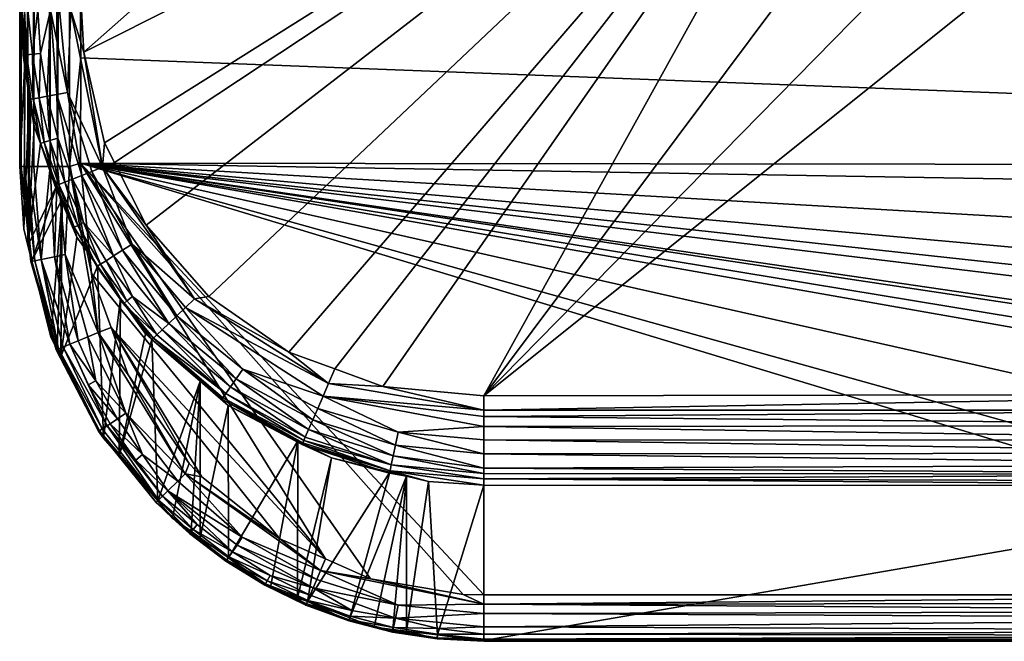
# Model space of a CAD drawing. Extents: x -0.115 to 0.166, y -0.191 to 0.019.
# Tile 1 of 166: x -0.108 to -0.092, y -0.191 to -0.181. Entities that reach past the tile are written whole.
import ezdxf

# ---------------------------------------------------------------- set-up
doc = ezdxf.new("R2010")
doc.units = 0
doc.layers.add('mesh', color=7, linetype='CONTINUOUS')

msp = doc.modelspace()

# ---------------------------------------------------------------- meshes
at = {"layer": 'mesh'}
mesh = msp.add_polyface(dxfattribs=at)
corners = [(-0.09814, -0.164032, 0.013467), (-0.097652, -0.165797, 0.013778), (-0.097903, -0.163896, 0.013443), (-0.097543, -0.16663, 0.013925), (-0.097508, -0.167668, 0.014108), (-0.107801, -0.173292, 0.023832), (-0.107801, -0.180761, 0.010824), (-0.107801, -0.161794, 0.023831), (-0.097796, -0.160887, 0.009824), (-0.106801, -0.180761, 0.009824), (-0.09814, -0.164674, 0.009824), (-0.097508, -0.168424, 0.009824), (-0.095941, -0.171879, 0.009824), (-0.106766, -0.181442, 0.009824), (-0.093547, -0.174805, 0.009824), (-0.107667, -0.119764, 0.010324), (-0.107722, -0.180761, 0.010456), (-0.107667, -0.180761, 0.010324), (-0.106996, -0.161794, 0.024804), (-0.106812, -0.161794, 0.024824), (-0.106815, -0.181534, 0.024824), (-0.107782, -0.161794, 0.024019), (-0.097146, -0.167902, 0.014149), (-0.107301, -0.119764, 0.009957), (-0.107159, -0.180761, 0.009899), (-0.106974, -0.180761, 0.009846), (-0.107301, -0.180761, 0.009957), (-0.107508, -0.119764, 0.010116), (-0.107508, -0.180761, 0.010116), (-0.107767, -0.119764, 0.010565), (-0.107767, -0.180761, 0.010565), (-0.107801, -0.183291, 0.023842), (-0.107778, -0.183291, 0.02402), (-0.107725, -0.140282, 0.024206), (-0.107725, -0.183291, 0.0242), (-0.107782, -0.140282, 0.024019), (-0.10767, -0.183291, 0.024333), (-0.107633, -0.140282, 0.024379), (-0.107575, -0.183291, 0.024456), (-0.107508, -0.140282, 0.024531), (-0.10731, -0.183291, 0.024692), (-0.106996, -0.140282, 0.024804), (-0.106997, -0.183291, 0.0248), (-0.107192, -0.183291, 0.024741), (-0.097854, -0.165696, 0.013354), (-0.097827, -0.166035, 0.013414), (-0.09735, -0.167894, 0.013742), (-0.097737, -0.166152, 0.010649), (-0.097941, -0.162499, 0.0101), (-0.097857, -0.166154, 0.010744), (-0.098004, -0.163821, 0.013024), (-0.09684, -0.169658, 0.011463)]
mesh.append_faces([[corners[k] for k in face] for face in [(0, 1, 2, 2), (0, 3, 1, 1), (4, 3, 0, 0), (5, 6, 7, 7), (8, 9, 10, 10), (9, 11, 10, 10), (9, 12, 11, 11), (13, 14, 12, 12), (15, 16, 17, 17), (18, 19, 20, 20), (5, 7, 21, 21), (4, 10, 11, 11), (0, 10, 4, 4), (4, 22, 3, 3), (23, 24, 25, 25), (23, 26, 24, 24), (27, 17, 28, 28), (29, 30, 16, 16), (31, 5, 21, 21), (32, 33, 34, 34), (21, 35, 32, 32), (33, 36, 34, 34), (37, 38, 36, 36), (38, 39, 40, 40), (41, 42, 43, 43), (1, 44, 2, 2), (3, 44, 1, 1), (3, 45, 44, 44), (22, 45, 3, 3), (22, 46, 45, 45), (47, 48, 49, 49), (48, 44, 49, 49), (48, 50, 44, 44), (51, 45, 46, 46), (49, 45, 51, 51), (49, 44, 45, 45)]])
mesh = msp.add_polyface(dxfattribs=at)
corners = [(-0.096497, -0.156898, 0.012209), (-0.096526, -0.157487, 0.012313), (-0.09612, -0.156827, 0.012197), (-0.094333, -0.153886, 0.011678), (-0.095074, -0.155131, 0.011897), (-0.093936, -0.153839, 0.01167), (-0.095166, -0.15528, 0.011924), (-0.096908, -0.158437, 0.01248), (-0.106809, -0.140282, 0.024824), (-0.060797, -0.14151, 0.024824), (-0.106812, -0.161794, 0.024824), (-0.106996, -0.161794, 0.024804), (-0.107782, -0.161794, 0.024019), (-0.107801, -0.161794, 0.023831), (-0.107782, -0.140282, 0.024019), (-0.094333, -0.154213, 0.009824), (-0.096497, -0.157319, 0.009824), (-0.095814, -0.156006, 0.011645), (-0.096247, -0.156848, 0.011794), (-0.09463, -0.154432, 0.011368), (-0.106974, -0.180761, 0.009846), (-0.106801, -0.180761, 0.009824), (-0.106801, -0.119764, 0.009824), (-0.107508, -0.180761, 0.010116), (-0.107301, -0.180761, 0.009957), (-0.107508, -0.119764, 0.010116), (-0.107801, -0.180761, 0.010824), (-0.107767, -0.180761, 0.010565), (-0.107801, -0.119764, 0.010824), (-0.107778, -0.183291, 0.02402), (-0.107725, -0.140282, 0.024206), (-0.107633, -0.140282, 0.024379), (-0.10767, -0.183291, 0.024333), (-0.107508, -0.140282, 0.024531), (-0.107575, -0.183291, 0.024456), (-0.10731, -0.183291, 0.024692), (-0.107357, -0.140282, 0.024655), (-0.106996, -0.140282, 0.024804), (-0.107192, -0.183291, 0.024741), (-0.107184, -0.140282, 0.024747), (-0.106997, -0.183291, 0.0248), (-0.095271, -0.155284, 0.011518), (-0.097069, -0.158445, 0.012075), (-0.095179, -0.155826, 0.008828), (-0.095293, -0.155719, 0.008953), (-0.097031, -0.158965, 0.009434), (-0.092711, -0.153096, 0.008442), (-0.097086, -0.158919, 0.00957)]
mesh.append_faces([[corners[k] for k in face] for face in [(0, 1, 2, 2), (3, 4, 5, 5), (0, 4, 3, 3), (0, 6, 4, 4), (2, 6, 0, 0), (0, 7, 1, 1), (8, 9, 10, 10), (8, 10, 11, 11), (12, 13, 14, 14), (0, 15, 16, 16), (3, 15, 0, 0), (2, 17, 6, 6), (2, 18, 17, 17), (1, 18, 2, 2), (4, 19, 5, 5), (7, 18, 1, 1), (20, 21, 22, 22), (23, 24, 25, 25), (26, 27, 28, 28), (29, 14, 30, 30), (31, 32, 30, 30), (33, 34, 31, 31), (35, 33, 36, 36), (37, 38, 39, 39), (11, 40, 37, 37), (38, 36, 39, 39), (4, 41, 19, 19), (6, 41, 4, 4), (17, 41, 6, 6), (7, 42, 18, 18), (43, 44, 45, 45), (43, 46, 44, 44), (44, 19, 41, 41), (46, 19, 44, 44), (44, 18, 47, 47), (44, 17, 18, 18), (41, 17, 44, 44)]])
mesh = msp.add_polyface(dxfattribs=at)
corners = [(-0.096497, -0.156898, 0.012209), (-0.097246, -0.159276, 0.012628), (-0.096908, -0.158437, 0.01248), (-0.097796, -0.160359, 0.012819), (-0.097433, -0.160147, 0.012782), (-0.097903, -0.163896, 0.013443), (-0.097898, -0.163792, 0.013425), (-0.09814, -0.164032, 0.013467), (-0.097796, -0.160887, 0.009824), (-0.106801, -0.119764, 0.009824), (-0.106801, -0.180761, 0.009824), (-0.09814, -0.164674, 0.009824), (-0.096497, -0.157319, 0.009824), (-0.098004, -0.163821, 0.013024), (-0.098048, -0.163273, 0.012927), (-0.097086, -0.158919, 0.00957), (-0.097553, -0.160171, 0.01238), (-0.09787, -0.161323, 0.012583), (-0.097812, -0.161914, 0.013093), (-0.107192, -0.183291, 0.024741), (-0.10731, -0.183291, 0.024692), (-0.107357, -0.140282, 0.024655), (-0.097854, -0.165696, 0.013354), (-0.097926, -0.16194, 0.012692), (-0.097069, -0.158445, 0.012075), (-0.096899, -0.159025, 0.009386), (-0.097031, -0.158965, 0.009434), (-0.09782, -0.162528, 0.01001), (-0.095179, -0.155826, 0.008828), (-0.097941, -0.162499, 0.0101), (-0.097737, -0.166152, 0.010649), (-0.095293, -0.155719, 0.008953), (-0.096247, -0.156848, 0.011794)]
mesh.append_faces([[corners[k] for k in face] for face in [(0, 1, 2, 2), (3, 1, 0, 0), (3, 4, 1, 1), (5, 6, 7, 7), (8, 9, 10, 10), (7, 8, 11, 11), (3, 8, 7, 7), (3, 12, 8, 8), (0, 12, 3, 3), (5, 13, 6, 6), (13, 14, 6, 6), (15, 16, 17, 17), (3, 18, 4, 4), (7, 18, 3, 3), (7, 6, 18, 18), (19, 20, 21, 21), (5, 22, 13, 13), (6, 23, 18, 18), (6, 14, 23, 23), (1, 24, 2, 2), (4, 24, 1, 1), (4, 16, 24, 24), (18, 16, 4, 4), (18, 17, 16, 16), (23, 17, 18, 18), (25, 26, 27, 27), (25, 28, 26, 26), (27, 29, 30, 30), (27, 26, 29, 29), (26, 15, 29, 29), (26, 31, 15, 15), (29, 23, 14, 14), (29, 17, 23, 23), (15, 17, 29, 29), (24, 16, 15, 15), (14, 13, 29, 29), (15, 32, 24, 24)]])
mesh = msp.add_polyface(dxfattribs=at)
corners = [(-0.069807, -0.166611, 0.013922), (-0.07088, -0.169061, 0.014354), (-0.071105, -0.170071, 0.014532), (-0.070682, -0.168461, 0.014248), (-0.073269, -0.173083, 0.015063), (-0.071786, -0.170766, 0.014654), (-0.07244, -0.171611, 0.014803), (-0.071425, -0.170088, 0.014535), (-0.106812, -0.161794, 0.024824), (-0.060797, -0.14151, 0.024824), (-0.060794, -0.183289, 0.024824), (-0.073269, -0.174007, 0.009824), (-0.071105, -0.170902, 0.009824), (-0.069807, -0.167334, 0.009824), (-0.071049, -0.169818, 0.014081), (-0.071285, -0.170211, 0.01415), (-0.072059, -0.171505, 0.014378), (-0.070517, -0.169074, 0.011361), (-0.072304, -0.172288, 0.011927), (-0.070048, -0.167229, 0.013624), (-0.06998, -0.166887, 0.013564), (-0.070568, -0.168574, 0.013861), (-0.070123, -0.166763, 0.013949), (-0.072266, -0.171747, 0.014421), (-0.073482, -0.172959, 0.015041), (-0.073501, -0.173187, 0.014675), (-0.070655, -0.169055, 0.011161), (-0.072325, -0.172289, 0.011826), (-0.070542, -0.169082, 0.01126), (-0.072423, -0.172235, 0.011722), (-0.083801, -0.164032, 0.010268), (-0.074967, -0.174855, 0.012184), (-0.069782, -0.165533, 0.01054), (-0.069865, -0.161909, 0.009901)]
mesh.append_faces([[corners[k] for k in face] for face in [(0, 1, 2, 2), (0, 3, 1, 1), (4, 5, 6, 6), (2, 5, 4, 4), (2, 7, 5, 5), (1, 7, 2, 2), (8, 9, 10, 10), (11, 2, 4, 4), (12, 2, 11, 11), (12, 0, 2, 2), (13, 0, 12, 12), (14, 7, 1, 1), (15, 7, 14, 14), (16, 7, 15, 15), (16, 5, 7, 7), (15, 14, 17, 17), (18, 15, 17, 17), (18, 16, 15, 15), (19, 20, 17, 17), (21, 3, 22, 22), (21, 1, 3, 3), (14, 1, 21, 21), (23, 5, 16, 16), (23, 6, 5, 5), (23, 24, 6, 6), (25, 24, 23, 23), (26, 27, 28, 28), (29, 27, 26, 26), (28, 18, 17, 17), (27, 18, 28, 28), (18, 25, 23, 23), (23, 16, 18, 18), (17, 21, 19, 19), (14, 21, 17, 17), (30, 31, 29, 29), (30, 32, 33, 33), (30, 26, 32, 32)]])
mesh = msp.add_polyface(dxfattribs=at)
corners = [(-0.107801, -0.173292, 0.023832), (-0.107801, -0.182786, 0.02384), (-0.107801, -0.180761, 0.010824), (-0.106766, -0.181442, 0.009824), (-0.095941, -0.171879, 0.009824), (-0.106801, -0.180761, 0.009824), (-0.106433, -0.182905, 0.009824), (-0.093547, -0.174805, 0.009824), (-0.107488, -0.182179, 0.010255), (-0.107465, -0.181461, 0.010107), (-0.107596, -0.181474, 0.010264), (-0.107359, -0.182154, 0.010101), (-0.107314, -0.182871, 0.010249), (-0.10769, -0.181483, 0.01044), (-0.107667, -0.180761, 0.010324), (-0.107722, -0.180761, 0.010456), (-0.107583, -0.182197, 0.010429), (-0.107408, -0.182898, 0.010421), (-0.107644, -0.182029, 0.010797), (-0.107747, -0.181488, 0.010625), (-0.107712, -0.181483, 0.010808), (-0.107641, -0.182208, 0.010611), (-0.107622, -0.182207, 0.010793), (-0.107567, -0.182645, 0.010784), (-0.107801, -0.183291, 0.023842), (-0.107767, -0.180761, 0.010565), (-0.106974, -0.180761, 0.009846), (-0.107301, -0.180761, 0.009957), (-0.107027, -0.182091, 0.009889), (-0.107159, -0.180761, 0.009899), (-0.107202, -0.182124, 0.009977), (-0.106461, -0.183301, 0.009838), (-0.107508, -0.180761, 0.010116), (-0.106996, -0.161794, 0.024804), (-0.106815, -0.181534, 0.024824), (-0.106997, -0.183291, 0.0248), (-0.107782, -0.161794, 0.024019), (-0.107778, -0.183291, 0.02402)]
mesh.append_faces([[corners[k] for k in face] for face in [(0, 1, 2, 2), (3, 4, 5, 5), (6, 7, 3, 3), (8, 9, 10, 10), (8, 11, 9, 9), (12, 11, 8, 8), (13, 14, 15, 15), (13, 10, 14, 14), (16, 10, 13, 13), (16, 8, 10, 10), (17, 8, 16, 16), (18, 19, 20, 20), (18, 21, 19, 19), (22, 21, 18, 18), (22, 23, 21, 21), (21, 13, 19, 19), (21, 16, 13, 13), (1, 24, 2, 2), (2, 24, 20, 20), (13, 15, 25, 25), (3, 5, 26, 26), (27, 28, 29, 29), (27, 30, 28, 28), (28, 26, 29, 29), (31, 26, 28, 28), (31, 3, 26, 26), (10, 32, 14, 14), (10, 9, 32, 32), (20, 25, 2, 2), (20, 19, 25, 25), (27, 11, 30, 30), (27, 9, 11, 11), (32, 9, 27, 27), (19, 13, 25, 25), (33, 34, 35, 35), (24, 1, 0, 0), (36, 37, 24, 24)]])
mesh = msp.add_polyface(dxfattribs=at)
corners = [(-0.090489, -0.175988, 0.015575), (-0.088377, -0.176627, 0.015688), (-0.088849, -0.176414, 0.01565), (-0.106812, -0.161794, 0.024824), (-0.060794, -0.183289, 0.024824), (-0.106815, -0.181534, 0.024824), (-0.106433, -0.182905, 0.009824), (-0.106271, -0.183222, 0.009824), (-0.093547, -0.174805, 0.009824), (-0.100301, -0.186998, 0.009824), (-0.090489, -0.177002, 0.009824), (-0.092089, -0.176005, 0.009824), (-0.088775, -0.177778, 0.009824), (-0.085785, -0.18697, 0.009824), (-0.103452, -0.186288, 0.009824), (-0.102708, -0.186561, 0.009824), (-0.105756, -0.184235, 0.009824), (-0.104742, -0.185391, 0.009824), (-0.101934, -0.186844, 0.009824), (-0.085785, -0.187227, 0.009846), (-0.100301, -0.187332, 0.009862), (-0.085785, -0.187477, 0.009912), (-0.085785, -0.188109, 0.010347), (-0.085785, -0.187924, 0.010166), (-0.100301, -0.187931, 0.010158), (-0.106819, -0.183235, 0.024824), (-0.067301, -0.190203, 0.024824), (-0.075871, -0.190209, 0.024824), (-0.100301, -0.187225, 0.00985), (-0.085785, -0.188259, 0.010557), (-0.100301, -0.18825, 0.010545), (-0.100301, -0.188336, 0.01069), (-0.085785, -0.188442, 0.011036), (-0.085785, -0.188372, 0.010789), (-0.100301, -0.18749, 0.009919), (-0.100301, -0.188164, 0.010401), (-0.100301, -0.187704, 0.010012), (-0.085785, -0.187712, 0.01002), (-0.101795, -0.188108, 0.010526), (-0.101728, -0.18779, 0.010143), (-0.101684, -0.187584, 0.01), (-0.088903, -0.176977, 0.012558), (-0.092132, -0.175236, 0.012251), (-0.088921, -0.177018, 0.012585), (-0.092204, -0.175316, 0.01236), (-0.088954, -0.177082, 0.01272), (-0.090537, -0.175845, 0.015144), (-0.0891, -0.176581, 0.015273), (-0.09222, -0.17532, 0.012462)]
mesh.append_faces([[corners[k] for k in face] for face in [(0, 1, 2, 2), (3, 4, 5, 5), (6, 7, 8, 8), (9, 10, 11, 11), (9, 12, 10, 10), (13, 12, 9, 9), (8, 14, 15, 15), (16, 17, 8, 8), (8, 9, 11, 11), (8, 18, 9, 9), (15, 18, 8, 8), (19, 20, 21, 21), (22, 23, 24, 24), (0, 10, 12, 12), (4, 25, 5, 5), (26, 27, 25, 25), (13, 9, 28, 28), (29, 30, 31, 31), (32, 33, 31, 31), (21, 20, 34, 34), (19, 28, 20, 20), (22, 24, 35, 35), (23, 36, 24, 24), (23, 37, 36, 36), (33, 29, 31, 31), (35, 29, 22, 22), (35, 30, 29, 29), (34, 37, 21, 21), (34, 36, 37, 37), (19, 13, 28, 28), (30, 38, 31, 31), (39, 35, 24, 24), (40, 36, 34, 34), (41, 42, 43, 43), (43, 44, 45, 45), (46, 47, 45, 45), (48, 46, 45, 45)]])
mesh = msp.add_polyface(dxfattribs=at)
corners = [(-0.093547, -0.174805, 0.009824), (-0.106271, -0.183222, 0.009824), (-0.105756, -0.184235, 0.009824), (-0.104742, -0.185391, 0.009824), (-0.103452, -0.186288, 0.009824), (-0.102808, -0.186797, 0.00984), (-0.102708, -0.186561, 0.009824), (-0.101934, -0.186844, 0.009824), (-0.100301, -0.18825, 0.010545), (-0.101765, -0.187967, 0.010321), (-0.101795, -0.188108, 0.010526), (-0.103237, -0.187784, 0.010814), (-0.101816, -0.188208, 0.010745), (-0.103224, -0.187754, 0.010707), (-0.101824, -0.188244, 0.010857), (-0.102763, -0.188, 0.010937), (-0.101196, -0.188378, 0.010987), (-0.100301, -0.188437, 0.01101), (-0.101551, -0.188293, 0.010976), (-0.101819, -0.188228, 0.010967), (-0.101728, -0.18779, 0.010143), (-0.100301, -0.187931, 0.010158), (-0.101684, -0.187584, 0.01), (-0.104194, -0.186565, 0.009986), (-0.102984, -0.187201, 0.009993), (-0.102897, -0.187002, 0.009896), (-0.103063, -0.187384, 0.01013), (-0.103132, -0.187541, 0.010301), (-0.103186, -0.187666, 0.010497), (-0.103207, -0.187715, 0.010601), (-0.103304, -0.187724, 0.01092), (-0.100301, -0.188336, 0.01069), (-0.100301, -0.188164, 0.010401), (-0.100301, -0.187704, 0.010012), (-0.100301, -0.187332, 0.009862), (-0.100301, -0.187225, 0.00985), (-0.100301, -0.18749, 0.009919), (-0.100301, -0.186998, 0.009824)]
mesh.append_faces([[corners[k] for k in face] for face in [(0, 1, 2, 2), (0, 3, 4, 4), (5, 6, 4, 4), (5, 7, 6, 6), (8, 9, 10, 10), (11, 12, 13, 13), (11, 14, 12, 12), (15, 14, 11, 11), (12, 16, 17, 17), (12, 18, 16, 16), (14, 18, 12, 12), (14, 19, 18, 18), (15, 19, 14, 14), (20, 21, 22, 22), (23, 24, 25, 25), (24, 22, 25, 25), (24, 20, 22, 22), (26, 20, 24, 24), (26, 9, 20, 20), (27, 9, 26, 26), (27, 10, 9, 9), (28, 10, 27, 27), (28, 29, 10, 10), (29, 12, 10, 10), (29, 13, 12, 12), (11, 30, 15, 15), (12, 17, 31, 31), (9, 32, 20, 20), (8, 32, 9, 9), (21, 33, 22, 22), (25, 34, 35, 35), (36, 34, 25, 25), (25, 22, 36, 36), (10, 12, 31, 31), (35, 5, 25, 25), (35, 7, 5, 5), (37, 7, 35, 35)]])
mesh = msp.add_polyface(dxfattribs=at)
corners = [(-0.085785, -0.18697, 0.009824), (-0.086976, -0.178321, 0.009824), (-0.088775, -0.177778, 0.009824), (-0.083802, -0.18697, 0.009824), (-0.083801, -0.178681, 0.009824), (-0.083245, -0.178671, 0.009824), (-0.081378, -0.178472, 0.009824), (-0.067301, -0.18697, 0.009824), (-0.079553, -0.178028, 0.009824), (-0.085785, -0.187227, 0.009846), (-0.085785, -0.187477, 0.009912), (-0.083802, -0.187477, 0.009912), (-0.08513, -0.188443, 0.011037), (-0.085785, -0.188372, 0.010789), (-0.085785, -0.188442, 0.011036), (-0.083802, -0.188109, 0.010347), (-0.085785, -0.187924, 0.010166), (-0.085785, -0.188109, 0.010347), (-0.083802, -0.187924, 0.010166), (-0.085785, -0.187712, 0.01002), (-0.083802, -0.187712, 0.01002), (-0.083802, -0.187227, 0.009846), (-0.083802, -0.188443, 0.011037), (-0.083802, -0.188372, 0.010789), (-0.08182, -0.188443, 0.011037), (-0.085785, -0.188259, 0.010557), (-0.083802, -0.188259, 0.010557), (-0.067301, -0.187924, 0.010166), (-0.083801, -0.177617, 0.015862), (-0.083245, -0.177606, 0.01586), (-0.086976, -0.177267, 0.015801), (-0.060794, -0.183289, 0.024824), (-0.060837, -0.184019, 0.024824), (-0.106819, -0.183235, 0.024824), (-0.062021, -0.187274, 0.024824), (-0.062687, -0.188041, 0.024824), (-0.065827, -0.189999, 0.024824), (-0.067301, -0.190203, 0.024824), (-0.064424, -0.189446, 0.024824), (-0.064755, -0.189577, 0.024824), (-0.067301, -0.188339, 0.010709), (-0.067301, -0.188103, 0.010352), (-0.067301, -0.187227, 0.009853)]
mesh.append_faces([[corners[k] for k in face] for face in [(0, 1, 2, 2), (3, 1, 0, 0), (3, 4, 1, 1), (3, 5, 4, 4), (3, 6, 5, 5), (7, 6, 3, 3), (7, 8, 6, 6), (9, 10, 11, 11), (12, 13, 14, 14), (15, 16, 17, 17), (15, 18, 16, 16), (18, 19, 16, 16), (18, 20, 19, 19), (21, 3, 0, 0), (22, 23, 13, 13), (24, 23, 22, 22), (23, 25, 13, 13), (23, 26, 25, 25), (18, 27, 20, 20), (17, 26, 15, 15), (17, 25, 26, 26), (10, 20, 11, 11), (10, 19, 20, 20), (9, 21, 0, 0), (11, 21, 9, 9), (21, 7, 3, 3), (5, 28, 4, 4), (6, 29, 5, 5), (30, 1, 4, 4), (31, 32, 33, 33), (34, 35, 33, 33), (33, 36, 37, 37), (38, 39, 33, 33), (24, 40, 23, 23), (40, 26, 23, 23), (15, 41, 18, 18), (11, 42, 21, 21)]])
mesh = msp.add_polyface(dxfattribs=at)
corners = [(-0.107567, -0.182645, 0.010784), (-0.107622, -0.182207, 0.010793), (-0.107669, -0.184564, 0.02384), (-0.107464, -0.182912, 0.010783), (-0.107199, -0.183594, 0.01078), (-0.107644, -0.182029, 0.010797), (-0.107712, -0.181483, 0.010808), (-0.107736, -0.184295, 0.02384), (-0.107227, -0.183605, 0.010599), (-0.107467, -0.182916, 0.010602), (-0.106461, -0.183301, 0.009838), (-0.106271, -0.183222, 0.009824), (-0.106433, -0.182905, 0.009824), (-0.105756, -0.184235, 0.009824), (-0.106799, -0.183435, 0.009974), (-0.107202, -0.182124, 0.009977), (-0.106949, -0.183494, 0.010096), (-0.107027, -0.182091, 0.009889), (-0.106633, -0.183369, 0.009887), (-0.106766, -0.181442, 0.009824), (-0.105986, -0.184544, 0.009888), (-0.107314, -0.182871, 0.010249), (-0.107187, -0.182834, 0.010097), (-0.107359, -0.182154, 0.010101), (-0.107074, -0.183544, 0.010247), (-0.107641, -0.182208, 0.010611), (-0.107408, -0.182898, 0.010421), (-0.107488, -0.182179, 0.010255), (-0.107168, -0.183581, 0.010418), (-0.107114, -0.183814, 0.010779), (-0.107583, -0.182197, 0.010429), (-0.107801, -0.183291, 0.023842), (-0.106997, -0.183291, 0.0248), (-0.106815, -0.181534, 0.024824), (-0.106819, -0.183235, 0.024824), (-0.107555, -0.184813, 0.024286), (-0.107725, -0.183291, 0.0242), (-0.10767, -0.183291, 0.024333), (-0.10762, -0.184826, 0.024105), (-0.107778, -0.183291, 0.02402), (-0.107604, -0.18482, 0.023841), (-0.107236, -0.184748, 0.024661), (-0.10731, -0.183291, 0.024692), (-0.107192, -0.183291, 0.024741), (-0.107452, -0.184792, 0.024456), (-0.107575, -0.183291, 0.024456)]
mesh.append_faces([[corners[k] for k in face] for face in [(0, 1, 2, 2), (3, 2, 4, 4), (3, 0, 2, 2), (5, 2, 1, 1), (6, 7, 5, 5), (4, 8, 9, 9), (10, 11, 12, 12), (10, 13, 11, 11), (14, 15, 16, 16), (14, 17, 15, 15), (18, 17, 14, 14), (18, 10, 17, 17), (12, 19, 10, 10), (20, 10, 18, 18), (21, 22, 23, 23), (24, 22, 21, 21), (9, 3, 4, 4), (9, 0, 3, 3), (25, 0, 9, 9), (26, 21, 27, 27), (28, 21, 26, 26), (28, 24, 21, 21), (4, 29, 8, 8), (16, 22, 24, 24), (15, 22, 16, 16), (15, 23, 22, 22), (9, 30, 25, 25), (9, 26, 30, 30), (8, 26, 9, 9), (8, 28, 26, 26), (6, 31, 7, 7), (32, 33, 34, 34), (35, 36, 37, 37), (38, 39, 36, 36), (40, 31, 39, 39), (41, 42, 43, 43), (44, 45, 42, 42)]])
mesh = msp.add_polyface(dxfattribs=at)
corners = [(-0.107134, -0.186358, 0.023849), (-0.106875, -0.18443, 0.010777), (-0.107114, -0.183814, 0.010779), (-0.106543, -0.184898, 0.010791), (-0.107644, -0.182029, 0.010797), (-0.107736, -0.184295, 0.02384), (-0.107669, -0.184564, 0.02384), (-0.106862, -0.18424, 0.01042), (-0.107074, -0.183544, 0.010247), (-0.107168, -0.183581, 0.010418), (-0.107227, -0.183605, 0.010599), (-0.106922, -0.184271, 0.010602), (-0.106769, -0.184193, 0.010248), (-0.106949, -0.183494, 0.010096), (-0.106554, -0.184907, 0.01061), (-0.107066, -0.184714, 0.024754), (-0.106854, -0.186106, 0.024662), (-0.107236, -0.184748, 0.024661), (-0.106698, -0.186041, 0.024754), (-0.106535, -0.185974, 0.024807), (-0.107194, -0.186244, 0.023847), (-0.107296, -0.186049, 0.023844), (-0.107604, -0.18482, 0.023841), (-0.107199, -0.183594, 0.01078), (-0.106997, -0.183291, 0.0248), (-0.106819, -0.183235, 0.024824), (-0.106641, -0.18502, 0.024824), (-0.107555, -0.184813, 0.024286), (-0.10767, -0.183291, 0.024333), (-0.107452, -0.184792, 0.024456), (-0.10762, -0.184826, 0.024105), (-0.107725, -0.183291, 0.0242), (-0.107778, -0.183291, 0.02402), (-0.107801, -0.183291, 0.023842), (-0.107192, -0.183291, 0.024741), (-0.10731, -0.183291, 0.024692), (-0.107575, -0.183291, 0.024456), (-0.107211, -0.186253, 0.024019), (-0.107174, -0.186238, 0.024199), (-0.106992, -0.186162, 0.024533), (-0.107101, -0.186207, 0.024375)]
mesh.append_faces([[corners[k] for k in face] for face in [(0, 1, 2, 2), (3, 1, 0, 0), (4, 5, 6, 6), (7, 8, 9, 9), (10, 1, 11, 11), (10, 2, 1, 1), (12, 8, 7, 7), (13, 8, 12, 12), (11, 9, 10, 10), (11, 7, 9, 9), (14, 7, 11, 11), (15, 16, 17, 17), (15, 18, 16, 16), (19, 18, 15, 15), (0, 2, 20, 20), (2, 21, 20, 20), (2, 22, 21, 21), (23, 22, 2, 2), (23, 6, 22, 22), (24, 25, 26, 26), (27, 28, 29, 29), (30, 31, 27, 27), (22, 32, 30, 30), (22, 5, 33, 33), (22, 6, 5, 5), (17, 34, 15, 15), (29, 35, 17, 17), (28, 36, 29, 29), (15, 24, 19, 19), (34, 24, 15, 15), (22, 20, 21, 21), (30, 20, 22, 22), (27, 37, 30, 30), (29, 38, 27, 27), (29, 39, 40, 40), (17, 39, 29, 29), (17, 16, 39, 39)]])
mesh = msp.add_polyface(dxfattribs=at)
corners = [(-0.106494, -0.184869, 0.010426), (-0.106403, -0.184811, 0.010252), (-0.106769, -0.184193, 0.010248), (-0.103452, -0.186288, 0.009824), (-0.104742, -0.185391, 0.009824), (-0.104977, -0.185429, 0.009839), (-0.105978, -0.185392, 0.010257), (-0.1055, -0.185929, 0.010264), (-0.105391, -0.185825, 0.010107), (-0.106284, -0.184735, 0.010099), (-0.106949, -0.183494, 0.010096), (-0.106799, -0.183435, 0.009974), (-0.106142, -0.184644, 0.009976), (-0.106633, -0.183369, 0.009887), (-0.105986, -0.184544, 0.009888), (-0.106461, -0.183301, 0.009838), (-0.105756, -0.184235, 0.009824), (-0.106922, -0.184271, 0.010602), (-0.106543, -0.184898, 0.010791), (-0.106554, -0.184907, 0.01061), (-0.106875, -0.18443, 0.010777), (-0.105122, -0.185568, 0.00989), (-0.105263, -0.185702, 0.00998), (-0.106067, -0.185461, 0.010434), (-0.106862, -0.18424, 0.01042), (-0.106126, -0.185507, 0.010622), (-0.106641, -0.18502, 0.024824), (-0.106325, -0.18589, 0.024824), (-0.106535, -0.185974, 0.024807), (-0.102859, -0.189632, 0.024824), (-0.106819, -0.183235, 0.024824), (-0.106444, -0.18768, 0.023868), (-0.106172, -0.185421, 0.010806), (-0.105584, -0.186009, 0.010444), (-0.105641, -0.186064, 0.010636), (-0.106997, -0.183291, 0.0248)]
mesh.append_faces([[corners[k] for k in face] for face in [(0, 1, 2, 2), (3, 4, 5, 5), (6, 7, 8, 8), (9, 2, 1, 1), (9, 10, 2, 2), (9, 11, 10, 10), (12, 11, 9, 9), (12, 13, 11, 11), (14, 13, 12, 12), (5, 15, 14, 14), (5, 16, 15, 15), (4, 16, 5, 5), (17, 18, 19, 19), (17, 20, 18, 18), (14, 21, 5, 5), (14, 22, 21, 21), (12, 22, 14, 14), (12, 8, 22, 22), (9, 8, 12, 12), (9, 6, 8, 8), (1, 6, 9, 9), (1, 23, 6, 6), (0, 23, 1, 1), (2, 24, 0, 0), (19, 0, 24, 24), (25, 0, 19, 19), (25, 23, 0, 0), (26, 27, 28, 28), (29, 26, 30, 30), (31, 32, 18, 18), (6, 33, 7, 7), (23, 33, 6, 6), (19, 32, 25, 25), (19, 18, 32, 32), (25, 32, 34, 34), (33, 23, 25, 25), (28, 35, 26, 26)]])
mesh = msp.add_polyface(dxfattribs=at)
corners = [(-0.103598, -0.189305, 0.024824), (-0.106325, -0.18589, 0.024824), (-0.102859, -0.189632, 0.024824), (-0.104431, -0.18715, 0.010884), (-0.104882, -0.189288, 0.023905), (-0.104427, -0.189611, 0.023913), (-0.105127, -0.188256, 0.024808), (-0.104858, -0.188307, 0.024824), (-0.104203, -0.18928, 0.024758), (-0.102999, -0.189961, 0.024759), (-0.104289, -0.189406, 0.02467), (-0.102939, -0.189818, 0.024808), (-0.104454, -0.189649, 0.024235), (-0.104467, -0.189669, 0.02407), (-0.105055, -0.189222, 0.024061), (-0.103828, -0.190036, 0.02424), (-0.103839, -0.190056, 0.024077), (-0.103167, -0.190359, 0.024244), (-0.103175, -0.190378, 0.024082), (-0.103144, -0.190305, 0.024404), (-0.103799, -0.189983, 0.024402), (-0.104419, -0.189598, 0.024398), (-0.105039, -0.189202, 0.024228), (-0.104997, -0.189153, 0.024394), (-0.103748, -0.190093, 0.023925), (-0.103312, -0.19026, 0.023927), (-0.103752, -0.189897, 0.02455), (-0.103106, -0.190216, 0.024552), (-0.106819, -0.183235, 0.024824), (-0.102129, -0.189954, 0.024824), (-0.103304, -0.187724, 0.01092), (-0.105407, -0.188533, 0.024609), (-0.104363, -0.189515, 0.024548), (-0.103057, -0.190098, 0.024673)]
mesh.append_faces([[corners[k] for k in face] for face in [(0, 1, 2, 2), (3, 4, 5, 5), (6, 7, 0, 0), (8, 9, 10, 10), (11, 9, 8, 8), (12, 13, 14, 14), (15, 13, 12, 12), (15, 16, 13, 13), (17, 16, 15, 15), (17, 18, 16, 16), (15, 19, 17, 17), (15, 20, 19, 19), (12, 20, 15, 15), (12, 21, 20, 20), (22, 21, 12, 12), (22, 23, 21, 21), (13, 5, 4, 4), (16, 5, 13, 13), (16, 24, 5, 5), (18, 24, 16, 16), (18, 25, 24, 24), (11, 6, 0, 0), (8, 6, 11, 11), (26, 20, 21, 21), (27, 20, 26, 26), (27, 19, 20, 20), (28, 29, 2, 2), (30, 24, 25, 25), (30, 5, 24, 24), (3, 5, 30, 30), (31, 10, 32, 32), (32, 33, 26, 26), (10, 33, 32, 32), (9, 33, 10, 10), (33, 27, 26, 26), (32, 21, 23, 23), (26, 21, 32, 32)]])
mesh = msp.add_polyface(dxfattribs=at)
corners = [(-0.105063, -0.188088, 0.024824), (-0.106325, -0.18589, 0.024824), (-0.104858, -0.188307, 0.024824), (-0.102859, -0.189632, 0.024824), (-0.106641, -0.18502, 0.024824), (-0.103598, -0.189305, 0.024824), (-0.104882, -0.18676, 0.010863), (-0.104882, -0.189288, 0.023905), (-0.104431, -0.18715, 0.010884), (-0.104534, -0.187051, 0.010771), (-0.103237, -0.187784, 0.010814), (-0.103224, -0.187754, 0.010707), (-0.104194, -0.186565, 0.009986), (-0.103063, -0.187384, 0.01013), (-0.102984, -0.187201, 0.009993), (-0.104302, -0.186719, 0.010118), (-0.103132, -0.187541, 0.010301), (-0.104395, -0.186851, 0.010282), (-0.103186, -0.187666, 0.010497), (-0.104977, -0.185429, 0.009839), (-0.102808, -0.186797, 0.00984), (-0.103452, -0.186288, 0.009824), (-0.105122, -0.185568, 0.00989), (-0.104517, -0.187027, 0.01067), (-0.103207, -0.187715, 0.010601), (-0.105391, -0.185825, 0.010107), (-0.1055, -0.185929, 0.010264), (-0.105263, -0.185702, 0.00998), (-0.102897, -0.187002, 0.009896), (-0.106535, -0.185974, 0.024807), (-0.106046, -0.186657, 0.024824), (-0.105127, -0.188256, 0.024808), (-0.100632, -0.190205, 0.024824), (-0.102129, -0.189954, 0.024824), (-0.106819, -0.183235, 0.024824), (-0.105663, -0.186083, 0.010827), (-0.105568, -0.188694, 0.023891), (-0.104467, -0.186955, 0.010469), (-0.105584, -0.186009, 0.010444), (-0.105641, -0.186064, 0.010636), (-0.103304, -0.187724, 0.01092)]
mesh.append_faces([[corners[k] for k in face] for face in [(0, 1, 2, 2), (3, 1, 4, 4), (5, 2, 1, 1), (6, 7, 8, 8), (9, 10, 11, 11), (12, 13, 14, 14), (15, 13, 12, 12), (15, 16, 13, 13), (17, 16, 15, 15), (17, 18, 16, 16), (19, 20, 21, 21), (19, 22, 20, 20), (9, 8, 10, 10), (9, 6, 8, 8), (23, 11, 24, 24), (23, 9, 11, 11), (17, 25, 26, 26), (15, 25, 17, 17), (15, 27, 25, 25), (12, 27, 15, 15), (12, 22, 27, 27), (28, 22, 12, 12), (28, 20, 22, 22), (29, 30, 31, 31), (32, 33, 34, 34), (35, 36, 6, 6), (37, 18, 17, 17), (38, 39, 37, 37), (37, 24, 18, 18), (37, 23, 24, 24), (39, 23, 37, 37), (39, 35, 23, 23), (10, 8, 40, 40), (35, 9, 23, 23), (35, 6, 9, 9), (37, 26, 38, 38), (17, 26, 37, 37)]])
mesh = msp.add_polyface(dxfattribs=at)
corners = [(-0.101552, -0.190797, 0.023933), (-0.101551, -0.188293, 0.010976), (-0.101769, -0.19077, 0.023933), (-0.103152, -0.190321, 0.023928), (-0.102763, -0.188, 0.010937), (-0.103312, -0.19026, 0.023927), (-0.101819, -0.188228, 0.010967), (-0.102466, -0.190583, 0.023931), (-0.102073, -0.190733, 0.023933), (-0.102859, -0.189632, 0.024824), (-0.102129, -0.189954, 0.024824), (-0.102939, -0.189818, 0.024808), (-0.102484, -0.190632, 0.024084), (-0.103175, -0.190378, 0.024082), (-0.102478, -0.190613, 0.024245), (-0.103167, -0.190359, 0.024244), (-0.101771, -0.190795, 0.024244), (-0.101775, -0.190814, 0.024083), (-0.10176, -0.190738, 0.024405), (-0.102461, -0.190557, 0.024405), (-0.103144, -0.190305, 0.024404), (-0.101686, -0.190377, 0.024759), (-0.102999, -0.189961, 0.024759), (-0.103598, -0.189305, 0.024824), (-0.102433, -0.190466, 0.024552), (-0.103106, -0.190216, 0.024552), (-0.100632, -0.190205, 0.024824), (-0.106819, -0.183235, 0.024824), (-0.100301, -0.190213, 0.024824), (-0.103304, -0.187724, 0.01092), (-0.100301, -0.190362, 0.024805), (-0.103057, -0.190098, 0.024673), (-0.101729, -0.190586, 0.024616)]
mesh.append_faces([[corners[k] for k in face] for face in [(0, 1, 2, 2), (3, 4, 5, 5), (3, 6, 4, 4), (7, 6, 3, 3), (7, 1, 6, 6), (8, 1, 7, 7), (8, 2, 1, 1), (9, 10, 11, 11), (12, 3, 13, 13), (12, 7, 3, 3), (14, 13, 15, 15), (14, 12, 13, 13), (16, 12, 14, 14), (12, 8, 7, 7), (12, 17, 8, 8), (16, 17, 12, 12), (14, 18, 16, 16), (14, 19, 18, 18), (15, 19, 14, 14), (15, 20, 19, 19), (3, 5, 13, 13), (2, 17, 0, 0), (2, 8, 17, 17), (21, 22, 11, 11), (11, 23, 9, 9), (24, 20, 25, 25), (24, 19, 20, 20), (26, 27, 28, 28), (5, 4, 29, 29), (11, 30, 21, 21), (31, 24, 25, 25), (32, 24, 31, 31), (21, 31, 22, 22), (32, 31, 21, 21), (32, 19, 24, 24), (32, 18, 19, 19)]])
mesh = msp.add_polyface(dxfattribs=at)
corners = [(-0.100301, -0.190949, 0.02393), (-0.085785, -0.188442, 0.011036), (-0.100301, -0.188437, 0.01101), (-0.101552, -0.190797, 0.023933), (-0.101196, -0.188378, 0.010987), (-0.101551, -0.188293, 0.010976), (-0.101047, -0.190858, 0.023932), (-0.101053, -0.190906, 0.024242), (-0.101054, -0.190925, 0.024081), (-0.101775, -0.190814, 0.024083), (-0.101771, -0.190795, 0.024244), (-0.101047, -0.190849, 0.024403), (-0.10176, -0.190738, 0.024405), (-0.101037, -0.190754, 0.024551), (-0.106819, -0.183235, 0.024824), (-0.083799, -0.190213, 0.024824), (-0.100301, -0.190213, 0.024824), (-0.100301, -0.188336, 0.01069), (-0.100301, -0.190847, 0.024474), (-0.100301, -0.190926, 0.024303), (-0.100632, -0.190205, 0.024824), (-0.100301, -0.190362, 0.024805), (-0.102129, -0.189954, 0.024824), (-0.100301, -0.190515, 0.024754), (-0.101729, -0.190586, 0.024616), (-0.101686, -0.190377, 0.024759), (-0.100301, -0.190727, 0.024619), (-0.102939, -0.189818, 0.024808), (-0.100301, -0.190961, 0.024118), (-0.083799, -0.190949, 0.023929), (-0.083799, -0.190795, 0.024547), (-0.083799, -0.190869, 0.024436), (-0.083799, -0.190954, 0.024185), (-0.083799, -0.190594, 0.02472), (-0.083799, -0.190474, 0.024777)]
mesh.append_faces([[corners[k] for k in face] for face in [(0, 1, 2, 2), (3, 4, 5, 5), (6, 4, 3, 3), (6, 2, 4, 4), (0, 2, 6, 6), (7, 8, 9, 9), (10, 7, 9, 9), (10, 11, 7, 7), (10, 12, 11, 11), (3, 8, 6, 6), (3, 9, 8, 8), (13, 11, 12, 12), (14, 15, 16, 16), (1, 17, 2, 2), (11, 18, 19, 19), (20, 21, 22, 22), (16, 21, 20, 20), (23, 24, 25, 25), (26, 24, 23, 23), (25, 21, 23, 23), (27, 22, 21, 21), (28, 7, 19, 19), (28, 8, 7, 7), (7, 11, 19, 19), (6, 28, 0, 0), (6, 8, 28, 28), (26, 13, 24, 24), (18, 13, 26, 26), (13, 12, 24, 24), (18, 11, 13, 13), (0, 28, 29, 29), (30, 18, 26, 26), (31, 19, 18, 18), (32, 28, 19, 19), (33, 26, 23, 23), (23, 21, 34, 34), (16, 15, 21, 21)]])
mesh = msp.add_polyface(dxfattribs=at)
corners = [(-0.100301, -0.190949, 0.02393), (-0.083799, -0.190949, 0.023929), (-0.085785, -0.188442, 0.011036), (-0.08513, -0.188443, 0.011037), (-0.083802, -0.188443, 0.011037), (-0.085785, -0.188372, 0.010789), (-0.075871, -0.190962, 0.024053), (-0.083799, -0.190962, 0.024053), (-0.075871, -0.190954, 0.024185), (-0.083799, -0.190923, 0.024315), (-0.075871, -0.190923, 0.024315), (-0.083799, -0.190954, 0.024185), (-0.075871, -0.190869, 0.024436), (-0.083799, -0.190869, 0.024436), (-0.075871, -0.190345, 0.024812), (-0.081817, -0.190213, 0.024824), (-0.075871, -0.190209, 0.024824), (-0.083799, -0.190345, 0.024812), (-0.083799, -0.190213, 0.024824), (-0.083799, -0.190594, 0.02472), (-0.075871, -0.190474, 0.024777), (-0.075871, -0.190594, 0.02472), (-0.083799, -0.190474, 0.024777), (-0.106819, -0.183235, 0.024824), (-0.075885, -0.190948, 0.023928), (-0.08182, -0.188443, 0.011037), (-0.067301, -0.190947, 0.023921), (-0.100301, -0.190961, 0.024118), (-0.075871, -0.190795, 0.024547), (-0.083799, -0.190795, 0.024547), (-0.100301, -0.190847, 0.024474), (-0.100301, -0.190926, 0.024303), (-0.100301, -0.190727, 0.024619), (-0.100301, -0.190515, 0.024754), (-0.100301, -0.190362, 0.024805)]
mesh.append_faces([[corners[k] for k in face] for face in [(0, 1, 2, 2), (1, 3, 2, 2), (1, 4, 3, 3), (4, 5, 3, 3), (6, 7, 8, 8), (1, 7, 6, 6), (9, 10, 11, 11), (9, 12, 10, 10), (13, 12, 9, 9), (14, 15, 16, 16), (17, 15, 14, 14), (17, 18, 15, 15), (8, 11, 10, 10), (7, 11, 8, 8), (19, 20, 21, 21), (19, 22, 20, 20), (22, 14, 20, 20), (22, 17, 14, 14), (23, 15, 18, 18), (23, 16, 15, 15), (24, 4, 1, 1), (24, 25, 4, 4), (24, 26, 25, 25), (24, 1, 6, 6), (1, 27, 7, 7), (13, 28, 12, 12), (13, 29, 28, 28), (29, 21, 28, 28), (29, 19, 21, 21), (7, 27, 11, 11), (13, 30, 29, 29), (9, 31, 13, 13), (11, 31, 9, 9), (29, 32, 19, 19), (33, 22, 19, 19), (34, 17, 22, 22), (34, 18, 17, 17)]])
mesh = msp.add_polyface(dxfattribs=at)
corners = [(-0.075871, -0.190345, 0.024812), (-0.075871, -0.190209, 0.024824), (-0.067301, -0.190203, 0.024824), (-0.106819, -0.183235, 0.024824), (-0.061298, -0.185867, 0.024824), (-0.062021, -0.187274, 0.024824), (-0.060837, -0.184019, 0.024824), (-0.063107, -0.188524, 0.024824), (-0.064424, -0.189446, 0.024824), (-0.062687, -0.188041, 0.024824), (-0.064755, -0.189577, 0.024824), (-0.065827, -0.189999, 0.024824), (-0.067301, -0.190947, 0.023921), (-0.067301, -0.188443, 0.011037), (-0.08182, -0.188443, 0.011037), (-0.066664, -0.190918, 0.023912), (-0.067301, -0.188339, 0.010709), (-0.083802, -0.188259, 0.010557), (-0.067301, -0.188251, 0.010562), (-0.067301, -0.188103, 0.010352), (-0.083802, -0.187924, 0.010166), (-0.067301, -0.187924, 0.010166), (-0.083802, -0.188109, 0.010347), (-0.067301, -0.187636, 0.009979), (-0.083802, -0.187712, 0.01002), (-0.083802, -0.187477, 0.009912), (-0.067301, -0.187459, 0.009916), (-0.067301, -0.187227, 0.009853), (-0.083802, -0.187227, 0.009846), (-0.067301, -0.18697, 0.009824), (-0.066376, -0.186897, 0.009824), (-0.067301, -0.190336, 0.024807), (-0.075871, -0.190962, 0.024053), (-0.067301, -0.190955, 0.024045), (-0.075885, -0.190948, 0.023928), (-0.075871, -0.190954, 0.024185), (-0.075871, -0.190923, 0.024315), (-0.067301, -0.190924, 0.024298), (-0.075871, -0.190795, 0.024547), (-0.067301, -0.190723, 0.024617), (-0.067301, -0.190844, 0.02447), (-0.067301, -0.190587, 0.024716), (-0.075871, -0.190474, 0.024777), (-0.075871, -0.190869, 0.024436), (-0.075871, -0.190594, 0.02472), (-0.066565, -0.190741, 0.02455), (-0.066579, -0.190609, 0.024675)]
mesh.append_faces([[corners[k] for k in face] for face in [(0, 1, 2, 2), (3, 4, 5, 5), (3, 6, 4, 4), (3, 7, 8, 8), (3, 9, 7, 7), (3, 10, 11, 11), (12, 13, 14, 14), (15, 13, 12, 12), (14, 13, 16, 16), (17, 18, 19, 19), (16, 18, 17, 17), (20, 19, 21, 21), (22, 17, 19, 19), (21, 23, 24, 24), (25, 23, 26, 26), (25, 24, 23, 23), (26, 27, 25, 25), (28, 27, 29, 29), (27, 30, 29, 29), (2, 31, 0, 0), (12, 32, 33, 33), (34, 32, 12, 12), (32, 35, 33, 33), (36, 37, 33, 33), (38, 39, 40, 40), (31, 41, 42, 42), (36, 40, 37, 37), (43, 40, 36, 36), (43, 38, 40, 40), (38, 44, 39, 39), (35, 36, 33, 33), (44, 41, 39, 39), (44, 42, 41, 41), (42, 0, 31, 31), (45, 40, 39, 39), (41, 46, 39, 39)]])
mesh = msp.add_polyface(dxfattribs=at)
corners = [(-0.105063, -0.188088, 0.024824), (-0.106046, -0.186657, 0.024824), (-0.106325, -0.18589, 0.024824), (-0.106444, -0.18768, 0.023868), (-0.106543, -0.184898, 0.010791), (-0.107134, -0.186358, 0.023849), (-0.106535, -0.185974, 0.024807), (-0.106568, -0.186751, 0.024663), (-0.106854, -0.186106, 0.024662), (-0.106698, -0.186041, 0.024754), (-0.106084, -0.187277, 0.024755), (-0.106221, -0.187367, 0.024664), (-0.105816, -0.187946, 0.024666), (-0.105244, -0.188372, 0.024757), (-0.10634, -0.187446, 0.024537), (-0.106697, -0.18682, 0.024534), (-0.105127, -0.188256, 0.024808), (-0.105766, -0.185993, 0.010823), (-0.106192, -0.187972, 0.023874), (-0.105663, -0.186083, 0.010827), (-0.106172, -0.185421, 0.010806), (-0.106126, -0.185507, 0.010622), (-0.105641, -0.186064, 0.010636), (-0.105584, -0.186009, 0.010444), (-0.106525, -0.187568, 0.023948), (-0.10639, -0.187479, 0.024462), (-0.105924, -0.188034, 0.024539), (-0.107194, -0.186244, 0.023847), (-0.107211, -0.186253, 0.024019), (-0.106512, -0.187559, 0.024121), (-0.107174, -0.186238, 0.024199), (-0.106468, -0.18753, 0.024296), (-0.107101, -0.186207, 0.024375), (-0.106992, -0.186162, 0.024533), (-0.10762, -0.184826, 0.024105), (-0.107555, -0.184813, 0.024286), (-0.107452, -0.184792, 0.024456)]
mesh.append_faces([[corners[k] for k in face] for face in [(0, 1, 2, 2), (3, 4, 5, 5), (6, 2, 1, 1), (7, 8, 9, 9), (10, 7, 9, 9), (10, 11, 7, 7), (10, 12, 11, 11), (13, 12, 10, 10), (14, 11, 12, 12), (15, 11, 14, 14), (15, 7, 11, 11), (6, 10, 9, 9), (16, 10, 6, 6), (17, 18, 19, 19), (18, 20, 3, 3), (17, 20, 18, 18), (21, 22, 23, 23), (20, 19, 22, 22), (20, 17, 19, 19), (24, 3, 5, 5), (25, 14, 26, 26), (27, 24, 5, 5), (28, 24, 27, 27), (28, 29, 24, 24), (30, 29, 28, 28), (30, 31, 29, 29), (32, 31, 30, 30), (32, 25, 31, 31), (33, 25, 32, 32), (15, 25, 33, 33), (15, 14, 25, 25), (33, 7, 15, 15), (33, 8, 7, 7), (34, 28, 27, 27), (35, 30, 28, 28), (36, 32, 30, 30), (24, 18, 3, 3)]])
mesh = msp.add_polyface(dxfattribs=at)
corners = [(-0.104882, -0.18676, 0.010863), (-0.105028, -0.189185, 0.023902), (-0.104882, -0.189288, 0.023905), (-0.10533, -0.18897, 0.023897), (-0.104454, -0.189649, 0.024235), (-0.105055, -0.189222, 0.024061), (-0.105039, -0.189202, 0.024228), (-0.104467, -0.189669, 0.02407), (-0.105127, -0.188256, 0.024808), (-0.105063, -0.188088, 0.024824), (-0.104858, -0.188307, 0.024824), (-0.106046, -0.186657, 0.024824), (-0.10634, -0.187446, 0.024537), (-0.105816, -0.187946, 0.024666), (-0.105924, -0.188034, 0.024539), (-0.105244, -0.188372, 0.024757), (-0.106084, -0.187277, 0.024755), (-0.104203, -0.18928, 0.024758), (-0.105568, -0.188694, 0.023891), (-0.105663, -0.186083, 0.010827), (-0.106192, -0.187972, 0.023874), (-0.104997, -0.189153, 0.024394), (-0.105556, -0.18868, 0.024307), (-0.105494, -0.188619, 0.024469), (-0.105407, -0.188533, 0.024609), (-0.104931, -0.189074, 0.024545), (-0.104363, -0.189515, 0.024548), (-0.104289, -0.189406, 0.02467), (-0.105597, -0.18872, 0.024052), (-0.106525, -0.187568, 0.023948), (-0.106512, -0.187559, 0.024121), (-0.106468, -0.18753, 0.024296), (-0.10639, -0.187479, 0.024462)]
mesh.append_faces([[corners[k] for k in face] for face in [(0, 1, 2, 2), (0, 3, 1, 1), (4, 5, 6, 6), (5, 1, 3, 3), (5, 2, 1, 1), (7, 2, 5, 5), (8, 9, 10, 10), (8, 11, 9, 9), (12, 13, 14, 14), (8, 15, 16, 16), (17, 15, 8, 8), (0, 18, 3, 3), (19, 20, 18, 18), (21, 22, 23, 23), (24, 25, 23, 23), (24, 26, 25, 25), (17, 27, 24, 24), (28, 3, 18, 18), (28, 5, 3, 3), (6, 28, 22, 22), (6, 5, 28, 28), (22, 21, 6, 6), (29, 18, 20, 20), (29, 28, 18, 18), (30, 28, 29, 29), (30, 22, 28, 28), (31, 22, 30, 30), (32, 22, 31, 31), (32, 23, 22, 22), (14, 23, 32, 32), (24, 15, 17, 17), (24, 13, 15, 15), (24, 14, 13, 13), (23, 14, 24, 24), (25, 21, 23, 23), (26, 21, 25, 25)]])

doc.saveas('drawing.dxf')
